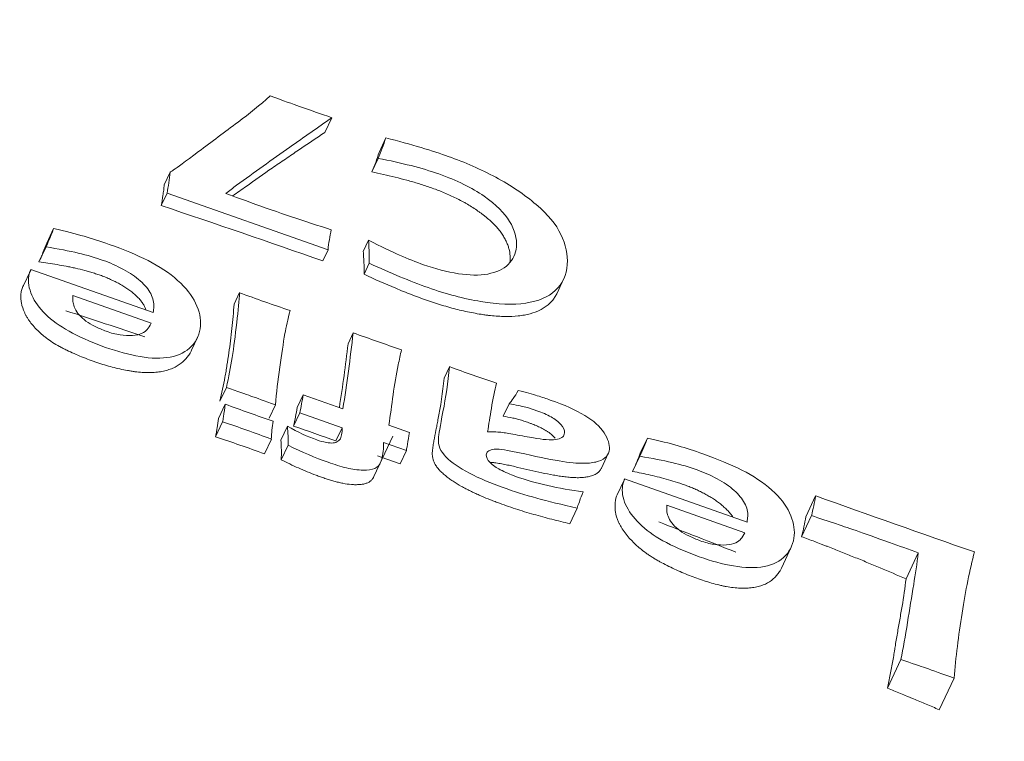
# Model space of a CAD drawing. Header units: millimetres. Extents: x 0 to 594, y 0 to 420.
# Tile 11 of 256: x 127.732 to 128.797, y 293.564 to 294.346. Entities that reach past the tile are written whole.
import ezdxf

# ---------------------------------------------------------------- set-up
doc = ezdxf.new("R2010")
doc.units = ezdxf.units.MM
doc.layers.add('1', color=7, linetype='Continuous', true_color=0xffffff)

msp = doc.modelspace()

# ---------------------------------------------------------------- linework, layer by layer
at = {"layer": '1', "color": 155, "linetype": 'Continuous', "lineweight": 18}
for p, q in [((128.0694, 294.2395), (128.062, 294.2236)), ((128.128, 294.2177), (128.1206, 294.2018)), ((128.1196, 294.1954), (128.1127, 294.1807)), ((127.8946, 294.1803), (127.8881, 294.1666)), ((127.8912, 294.1578), (127.8849, 294.1443)), ((128.0654, 294.0963), (127.8912, 294.1578)), ((127.7683, 294.1193), (127.7609, 294.1035)), ((128.1092, 294.1068), (128.1035, 294.0945)), ((127.7601, 294.0996), (127.7524, 294.0833)), ((128.0654, 294.0963), (128.0598, 294.0844)), ((127.7435, 294.0745), (127.7354, 294.0572)), ((127.7437, 294.075), (127.876, 294.0285)), ((128.11, 294.0819), (128.1044, 294.0699)), ((128.3133, 294.0495), (128.3204, 294.0646)), ((127.8738, 294.0169), (127.7892, 294.0468)), ((127.9696, 294.05), (127.9637, 294.0376)), ((127.9176, 293.9876), (127.9242, 294.0015)), ((128.0927, 294.0065), (128.0871, 293.9946)), ((128.1968, 293.9698), (128.1909, 293.9574)), ((127.9553, 293.9472), (127.9484, 293.9324)), ((128.0383, 293.9393), (128.032, 293.9256)), ((128.0383, 293.9393), (128.0815, 293.924)), ((127.9541, 293.9291), (127.9468, 293.9136)), ((128.0084, 293.9285), (128.0016, 293.914)), ((128.2613, 293.9297), (128.255, 293.9163)), ((128.0348, 293.9198), (128.0281, 293.9055)), ((128.0806, 293.9036), (128.0348, 293.9198)), ((127.9511, 293.91), (127.9435, 293.8937)), ((128.0214, 293.9054), (128.0143, 293.8904)), ((128.0806, 293.9036), (128.0739, 293.8894)), ((128.1312, 293.9065), (128.1537, 293.8986)), ((128.1151, 293.8509), (128.1355, 293.8945)), ((128.411, 293.8925), (128.4033, 293.8762)), ((128.004, 293.8914), (127.9965, 293.8754)), ((128.0221, 293.8849), (128.0147, 293.869)), ((128.1502, 293.879), (128.1255, 293.8877)), ((128.1502, 293.879), (128.1434, 293.8646)), ((128.3613, 293.86), (128.3687, 293.8757)), ((128.4028, 293.8728), (128.3951, 293.8564)), ((128.3862, 293.8478), (128.3784, 293.8312)), ((128.3864, 293.8482), (128.5189, 293.8016)), ((128.5932, 293.8299), (128.5826, 293.8073)), ((128.5166, 293.79), (128.4321, 293.8199)), ((128.335, 293.8167), (128.327, 293.7998)), ((128.5887, 293.8085), (128.578, 293.7857)), ((128.5562, 293.7518), (128.5668, 293.7745)), ((128.7043, 293.7682), (128.6911, 293.7401)), ((128.6855, 293.6527), (128.671, 293.6216)), ((128.743, 293.6325), (128.727, 293.5983))]:
    msp.add_line(p, q, dxfattribs=at)
at = {"layer": '1', "color": 155, "linetype": 'Continuous', "lineweight": 13}
msp.add_ellipse((128.0411, 293.9584), major_axis=(-1.3462, 0.6308), ratio=0.5071, start_param=4.090924, end_param=4.463937, dxfattribs=at)
at = {"layer": '1', "color": 155, "linetype": 'Continuous', "lineweight": 18}
for centre, major_axis, ratio, start_param, end_param in [((127.8666, 293.586), (-1.5907, 0.7454), 0.5071, 0, 3.339665), ((127.4738, 294.4956), (-0.6448, 0.3022), 0.5071, 3.147612, 3.213301), ((124.0395, 285.4533), (-11.0229, 0.7697), 0.845825, 4.398734, 4.415687), ((128.7178, 293.8587), (-0.6359, 0.298), 0.5071, 0.113959, 0.174187), ((128.0394, 294.6487), (-1.0356, 0.4853), 0.5071, 1.738402, 1.789911), ((124.0291, 285.3097), (-11.0185, 0.8106), 0.846168, 4.419517, 4.427748), ((121.6921, 296.3565), (-6.24, 2.924), 0.5071, 3.287616, 3.310636), ((128.1573, 294.5491), (-0.9393, 0.4401), 0.5071, 1.73713, 1.791183), ((128.2593, 294.4904), (-0.9014, 0.4224), 0.5071, 1.736567, 1.791746), ((127.0607, 294.3081), (-0.9543, 0.4472), 0.5071, 3.257229, 3.293416), ((128.0183, 294.4676), (-0.9321, 0.4368), 0.5071, 1.737014, 1.791299), ((127.9512, 293.523), (-0.6433, 0.3014), 0.5071, 4.865748, 4.945751), ((128.6999, 293.6475), (-0.6776, 0.3175), 0.5071, 0.148164, 0.197537), ((127.5945, 294.0306), (-0.4161, 0.195), 0.5071, 3.35562, 3.436583), ((124.0268, 285.2705), (-11.0199, 0.7695), 0.845825, 4.396009, 4.400466), ((127.7266, 294.1925), (-0.6773, 0.3174), 0.5071, 3.135002, 3.191293), ((124.0268, 285.2705), (-11.0199, 0.7695), 0.845825, 4.389237, 4.391637), ((127.6618, 294.1887), (-0.9103, 0.4266), 0.5071, 3.237798, 3.279936), ((129.1073, 299.9301), (-10.4319, 4.8883), 0.5071, 1.756134, 1.772179), ((124.0292, 285.3104), (-11.0185, 0.8106), 0.846168, 4.356933, 4.365168), ((127.8082, 293.4614), (-1.4613, 0.6847), 0.5071, 0.490866, 2.650613), ((127.8043, 293.4531), (1.4573, -0.6829), 0.5071, 3.770689, 5.654172)]:
    msp.add_ellipse(centre, major_axis=major_axis, ratio=ratio, start_param=start_param, end_param=end_param, dxfattribs=at)
for points, knots in [([(112.2999, 299.7931), (112.8231, 299.4833), (113.3473, 299.1751), (114.3975, 298.5619), (114.9235, 298.2569), (115.9773, 297.6497), (116.505, 297.3475), (117.5619, 296.7456), (118.0911, 296.4459), (119.1507, 295.8487), (119.6812, 295.5512), (120.7433, 294.958), (121.2748, 294.6623), (122.3387, 294.0723), (122.8711, 293.778), (123.9364, 293.1903), (124.4693, 292.8969), (125.5355, 292.3106), (126.0688, 292.0177), (127.1352, 291.4318), (127.6684, 291.1388), (128.4678, 290.6988), (128.7343, 290.5521), (129.267, 290.2583), (129.5333, 290.1113), (130.3317, 289.6698), (130.8636, 289.3747), (131.6603, 288.9302), (131.9257, 288.7818), (132.456, 288.4842), (132.721, 288.3351), (133.2503, 288.0359), (133.5147, 287.8859), (134.0429, 287.5848), (134.3066, 287.4338), (134.8334, 287.1305), (135.0964, 286.9782), (135.6214, 286.6722), (135.8835, 286.5184), (136.4066, 286.2093), (136.6677, 286.0538), (137.1885, 285.741), (137.4483, 285.5836), (137.7073, 285.425)], [0, 0, 0, 0, 0.0625, 0.0625, 0.125, 0.125, 0.1875, 0.1875, 0.25, 0.25, 0.3125, 0.3125, 0.375, 0.375, 0.4375, 0.4375, 0.5, 0.5, 0.5625, 0.5625, 0.625, 0.625, 0.65625, 0.65625, 0.6875, 0.6875, 0.75, 0.75, 0.78125, 0.78125, 0.8125, 0.8125, 0.84375, 0.84375, 0.875, 0.875, 0.90625, 0.90625, 0.9375, 0.9375, 0.96875, 0.96875, 1, 1, 1, 1]), ([(112.2999, 299.7931), (112.8231, 299.4833), (113.3473, 299.1751), (114.3975, 298.5619), (114.9235, 298.2569), (115.9773, 297.6497), (116.505, 297.3475), (117.5619, 296.7456), (118.0911, 296.4459), (119.1507, 295.8487), (119.6812, 295.5512), (120.7433, 294.958), (121.2748, 294.6623), (122.3387, 294.0723), (122.8711, 293.778), (123.9364, 293.1903), (124.4693, 292.8969), (125.5355, 292.3106), (126.0688, 292.0177), (127.1352, 291.4318), (127.6684, 291.1388), (128.4678, 290.6988), (128.7343, 290.5521), (129.267, 290.2583), (129.5333, 290.1113), (130.3317, 289.6698), (130.8636, 289.3747), (131.6603, 288.9302), (131.9257, 288.7818), (132.456, 288.4842), (132.721, 288.3351), (133.2503, 288.0359), (133.5147, 287.8859), (134.0429, 287.5848), (134.3066, 287.4338), (134.8334, 287.1305), (135.0964, 286.9782), (135.6214, 286.6722), (135.8835, 286.5184), (136.4066, 286.2093), (136.6677, 286.0538), (137.1885, 285.741), (137.4483, 285.5836), (137.7073, 285.425)], [0, 0, 0, 0, 0.0625, 0.0625, 0.125, 0.125, 0.1875, 0.1875, 0.25, 0.25, 0.3125, 0.3125, 0.375, 0.375, 0.4375, 0.4375, 0.5, 0.5, 0.5625, 0.5625, 0.625, 0.625, 0.65625, 0.65625, 0.6875, 0.6875, 0.75, 0.75, 0.78125, 0.78125, 0.8125, 0.8125, 0.84375, 0.84375, 0.875, 0.875, 0.90625, 0.90625, 0.9375, 0.9375, 0.96875, 0.96875, 1, 1, 1, 1]), ([(117.6608, 299.0491), (121.3277, 297.611), (125.0401, 296.3176), (132.54, 293.9695), (136.4925, 292.8685), (140.4802, 291.8794), (140.6468, 291.8383)], [0, 0, 0, 0, 0.489335, 0.489335, 0.97867, 1, 1, 1, 1]), ([(144.0646, 290.5914), (144.0019, 290.6057), (141.801, 291.1109), (137.5184, 292.2723), (131.2415, 294.1126), (126.2194, 295.7986), (123.2956, 296.8766), (122.409, 297.2118)], [0, 0, 0, 0, 0.008489, 0.298063, 0.586595, 0.874228, 1, 1, 1, 1]), ([(129.1343, 294.1282), (129.0944, 294.1682), (128.9772, 294.277), (128.8261, 294.3907), (128.717, 294.4614), (128.7011, 294.4715)], [0, 0, 0, 0, 0.322875, 0.902307, 1, 1, 1, 1]), ([(127.8946, 294.1803), (127.8946, 294.1804), (127.8951, 294.181), (127.8973, 294.1823), (127.8979, 294.1827), (127.9018, 294.1854), (127.9107, 294.1919), (127.9252, 294.2027), (127.9395, 294.2134), (127.9537, 294.2241), (127.9801, 294.2438), (127.9915, 294.2532), (128.0028, 294.263)], [0, 0, 0, 0, 0.018943, 0.018943, 0.035451, 0.035451, 0.276118, 0.276118, 0.276118, 0.667721, 0.667721, 1, 1, 1, 1]), ([(128.0028, 294.263), (128.0169, 294.258), (128.0275, 294.2542), (128.0344, 294.2517), (128.046, 294.2476), (128.0577, 294.2436), (128.0694, 294.2395)], [0, 0, 0, 0, 0.473546, 0.473546, 0.473546, 1, 1, 1, 1]), ([(128.0694, 294.2395), (128.0543, 294.2289), (128.0392, 294.2183), (128.0046, 294.194), (127.9856, 294.1801), (127.9623, 294.1634), (127.9587, 294.1602), (127.9548, 294.1572)], [0, 0, 0, 0, 0.391073, 0.391073, 0.894572, 0.894572, 1, 1, 1, 1]), ([(127.9622, 294.1547), (127.9623, 294.1548), (127.9671, 294.1582), (127.9719, 294.1616), (127.9861, 294.1717), (127.9955, 294.1784), (128.0074, 294.1866), (128.0097, 294.1882), (128.0145, 294.1915), (128.0169, 294.1931), (128.024, 294.198), (128.0383, 294.2077), (128.0525, 294.2173), (128.062, 294.2236)], [0, 0, 0, 0, 0.001978, 0.144553, 0.144553, 0.429702, 0.429702, 0.500989, 0.500989, 0.572276, 0.572276, 0.714851, 1, 1, 1, 1]), ([(128.128, 294.2177), (128.1418, 294.2141), (128.1546, 294.2106), (128.1661, 294.2071), (128.1775, 294.2037), (128.1874, 294.2004), (128.2137, 294.1911), (128.2308, 294.1835), (128.247, 294.1749), (128.2632, 294.1663), (128.2778, 294.1564), (128.3033, 294.1347), (128.3124, 294.1237), (128.3228, 294.1018), (128.3251, 294.091), (128.3235, 294.069), (128.3193, 294.0597), (128.3038, 294.0452), (128.293, 294.0407), (128.2655, 294.0366), (128.2493, 294.0373), (128.2309, 294.0404), (128.2126, 294.0434), (128.1934, 294.0485), (128.1541, 294.0624), (128.1329, 294.0712), (128.11, 294.0819)], [0, 0, 0, 0, 0.068311, 0.068311, 0.068311, 0.113574, 0.113574, 0.214923, 0.214923, 0.214923, 0.306009, 0.306009, 0.394359, 0.394359, 0.488069, 0.488069, 0.588919, 0.588919, 0.684412, 0.684412, 0.781542, 0.781542, 0.781542, 0.891261, 0.891261, 1, 1, 1, 1]), ([(128.1092, 294.1068), (128.1228, 294.0999), (128.134, 294.0945), (128.1429, 294.0906), (128.1521, 294.0867), (128.1606, 294.0831), (128.1816, 294.0757), (128.1942, 294.0724), (128.2181, 294.0688), (128.2289, 294.0684), (128.2477, 294.072), (128.2552, 294.0753), (128.2657, 294.0859), (128.2688, 294.0922), (128.27, 294.1086), (128.2676, 294.1177), (128.2566, 294.1361), (128.2473, 294.1453), (128.2342, 294.1545), (128.2213, 294.1635), (128.2049, 294.1716), (128.167, 294.185), (128.1452, 294.1905), (128.1196, 294.1954)], [0, 0, 0, 0, 0.083649, 0.083649, 0.083649, 0.142994, 0.142994, 0.237172, 0.237172, 0.325667, 0.325667, 0.416416, 0.416416, 0.506407, 0.506407, 0.61464, 0.61464, 0.7169, 0.7169, 0.7169, 0.863059, 0.863059, 1, 1, 1, 1]), ([(128.1127, 294.1807), (128.1211, 294.179), (128.1295, 294.1771), (128.1423, 294.174), (128.1465, 294.1729), (128.155, 294.1706), (128.1593, 294.1694), (128.1679, 294.1667), (128.1723, 294.1653), (128.1788, 294.163), (128.181, 294.1622), (128.1853, 294.1605), (128.1874, 294.1597), (128.1939, 294.157), (128.1981, 294.1551), (128.2045, 294.1521), (128.2066, 294.151), (128.2097, 294.1494), (128.2107, 294.1489), (128.2128, 294.1477), (128.2138, 294.1472), (128.2188, 294.1443), (128.2227, 294.1419), (128.2272, 294.1387), (128.2281, 294.1381), (128.2299, 294.1368), (128.2317, 294.1355), (128.2335, 294.1342), (128.2352, 294.1328), (128.236, 294.1321), (128.2402, 294.1287), (128.2432, 294.1259), (128.2473, 294.1216), (128.2486, 294.1202), (128.2504, 294.118), (128.251, 294.1173), (128.2521, 294.1159), (128.2532, 294.1144), (128.2541, 294.113), (128.255, 294.1115), (128.2554, 294.1108), (128.2567, 294.1087), (128.2578, 294.1066), (128.2587, 294.1045), (128.2593, 294.1031), (128.2596, 294.1024), (128.2603, 294.1003), (128.2608, 294.099), (128.2619, 294.095), (128.2623, 294.0924), (128.2626, 294.0886), (128.2626, 294.0874), (128.2625, 294.085), (128.2624, 294.0838), (128.2623, 294.0825), (128.2622, 294.0824), (128.2622, 294.0824)], [0, 0, 0, 0, 0.124739, 0.124739, 0.187108, 0.187108, 0.249478, 0.249478, 0.311847, 0.311847, 0.343032, 0.343032, 0.374216, 0.374216, 0.436586, 0.436586, 0.467771, 0.467771, 0.483363, 0.483363, 0.498955, 0.498955, 0.561325, 0.561325, 0.576917, 0.576917, 0.592509, 0.608102, 0.608102, 0.623694, 0.623694, 0.686064, 0.686064, 0.717248, 0.717248, 0.732841, 0.732841, 0.748433, 0.764025, 0.764025, 0.779618, 0.779618, 0.810802, 0.826395, 0.826395, 0.841987, 0.841987, 0.873172, 0.873172, 0.935541, 0.935541, 0.966726, 0.966726, 0.997911, 0.997911, 1, 1, 1, 1]), ([(127.8881, 294.1666), (127.8879, 294.1647), (127.8877, 294.1628), (127.8872, 294.159), (127.8869, 294.1571), (127.8861, 294.1516), (127.8855, 294.148), (127.8849, 294.1443)], [0, 0, 0, 0, 0.25418, 0.25418, 0.508357, 0.508357, 1, 1, 1, 1]), ([(127.9548, 294.1572), (127.9656, 294.1534), (127.9746, 294.1502), (127.9814, 294.1477), (128.0117, 294.1366), (128.0408, 294.1272), (128.0689, 294.1181)], [0, 0, 0, 0, 0.233294, 0.233294, 0.233294, 1, 1, 1, 1]), ([(127.7683, 294.1193), (127.7813, 294.1164), (127.7924, 294.1136), (127.8013, 294.111), (127.8103, 294.1084), (127.8193, 294.1055), (127.8441, 294.0967), (127.8582, 294.0909), (127.8706, 294.0847), (127.8828, 294.0786), (127.8934, 294.0714), (127.9118, 294.0552), (127.9181, 294.0469), (127.9262, 294.0298), (127.9279, 294.0217), (127.9267, 294.0056), (127.9235, 293.9983), (127.9119, 293.9861), (127.9043, 293.982), (127.885, 293.9785), (127.8742, 293.9786), (127.85, 293.9828), (127.8373, 293.9862), (127.8121, 293.9951), (127.8004, 294.0002), (127.7786, 294.0114), (127.7695, 294.0176), (127.7549, 294.031), (127.7494, 294.0378), (127.7424, 294.0519), (127.7406, 294.0588), (127.7413, 294.069), (127.7423, 294.072), (127.7437, 294.075)], [0, 0, 0, 0, 0.063143, 0.063143, 0.063143, 0.111075, 0.111075, 0.195659, 0.195659, 0.195659, 0.266619, 0.266619, 0.33794, 0.33794, 0.413897, 0.413897, 0.495773, 0.495773, 0.56998, 0.56998, 0.644186, 0.644186, 0.715425, 0.715425, 0.783737, 0.783737, 0.84335, 0.84335, 0.902964, 0.902964, 0.969256, 0.969256, 1, 1, 1, 1]), ([(128.11, 294.0819), (128.1101, 294.0882), (128.1101, 294.0926), (128.1096, 294.0991), (128.1094, 294.1029), (128.1092, 294.1068)], [0, 0, 0, 0, 0.541635, 0.541635, 1, 1, 1, 1]), ([(127.7609, 294.1035), (127.7595, 294.1001), (127.7582, 294.0967), (127.7561, 294.0916), (127.7554, 294.0899), (127.7544, 294.0874), (127.754, 294.0866), (127.7535, 294.0856), (127.7534, 294.0854), (127.7534, 294.0853)], [0, 0, 0, 0, 0.554977, 0.554977, 0.832466, 0.832466, 0.971211, 0.971211, 1, 1, 1, 1]), ([(127.876, 294.0285), (127.8764, 294.0309), (127.8767, 294.033), (127.8771, 294.039), (127.876, 294.0438), (127.8713, 294.0534), (127.8672, 294.0581), (127.8571, 294.0673), (127.8509, 294.0714), (127.8364, 294.0792), (127.8291, 294.0824), (127.8137, 294.0878), (127.8047, 294.0905), (127.795, 294.0928), (127.7852, 294.0951), (127.7734, 294.0975), (127.7601, 294.0996)], [0, 0, 0, 0, 0.048346, 0.048346, 0.207197, 0.207197, 0.340473, 0.340473, 0.473748, 0.473748, 0.613753, 0.613753, 0.77826, 0.77826, 0.77826, 1, 1, 1, 1]), ([(128.1035, 294.0945), (128.1036, 294.0924), (128.1038, 294.0894), (128.104, 294.0857), (128.1041, 294.0842), (128.1042, 294.0832), (128.1042, 294.0826), (128.1043, 294.0811), (128.1044, 294.0801), (128.1044, 294.078), (128.1044, 294.077), (128.1044, 294.074), (128.1044, 294.072), (128.1044, 294.0699)], [0, 0, 0, 0, 0.25, 0.375, 0.4375, 0.4375, 0.5, 0.5, 0.625, 0.625, 0.75, 0.75, 1, 1, 1, 1]), ([(127.7524, 294.0833), (127.7589, 294.0825), (127.7655, 294.0815), (127.7754, 294.0798), (127.7787, 294.0792), (127.7837, 294.0782), (127.7854, 294.0779), (127.7887, 294.0772), (127.7904, 294.0768), (127.7954, 294.0757), (127.7988, 294.0749), (127.8039, 294.0735), (127.8056, 294.073), (127.809, 294.072), (127.8107, 294.0715), (127.8141, 294.0704), (127.8158, 294.0699), (127.8192, 294.0687), (127.8209, 294.0681), (127.8234, 294.0671), (127.8242, 294.0668), (127.8259, 294.0661), (127.8267, 294.0657), (127.8292, 294.0646), (127.8309, 294.0639), (127.8341, 294.0623), (127.8358, 294.0615), (127.8389, 294.0599), (127.842, 294.0582), (127.8451, 294.0563), (127.8473, 294.0549), (127.848, 294.0544), (127.8494, 294.0534), (127.8515, 294.0519), (127.8535, 294.0503), (127.8554, 294.0487), (127.856, 294.0482), (127.8571, 294.0471), (127.8583, 294.046), (127.8594, 294.0449), (127.8605, 294.0438), (127.861, 294.0432), (127.8625, 294.0415), (127.8643, 294.0393), (127.8657, 294.037), (127.8666, 294.0354), (127.8669, 294.0348), (127.8674, 294.0337), (127.8677, 294.0331), (127.8681, 294.0321), (127.8683, 294.0317), (127.8684, 294.0312)], [0, 0, 0, 0, 0.151518, 0.151518, 0.227277, 0.227277, 0.265157, 0.265157, 0.303036, 0.303036, 0.378795, 0.378795, 0.416675, 0.416675, 0.454554, 0.454554, 0.492434, 0.492434, 0.530313, 0.530313, 0.549253, 0.549253, 0.568193, 0.568193, 0.606072, 0.606072, 0.643952, 0.643952, 0.681831, 0.719711, 0.719711, 0.73865, 0.73865, 0.75759, 0.79547, 0.79547, 0.814409, 0.814409, 0.833349, 0.852289, 0.852289, 0.871229, 0.871229, 0.909108, 0.946988, 0.946988, 0.965927, 0.965927, 0.984867, 0.984867, 1, 1, 1, 1]), ([(128.1044, 294.0699), (128.1158, 294.0646), (128.1272, 294.0596), (128.1443, 294.0524), (128.1501, 294.0501), (128.1587, 294.0467), (128.1616, 294.0457), (128.1673, 294.0435), (128.1702, 294.0425), (128.176, 294.0405), (128.1803, 294.039), (128.1847, 294.0376), (128.1876, 294.0367), (128.1891, 294.0363), (128.1964, 294.0341), (128.2079, 294.031), (128.2192, 294.0286), (128.2276, 294.0271), (128.2303, 294.0266), (128.2345, 294.026), (128.2358, 294.0258), (128.2386, 294.0255), (128.2399, 294.0253), (128.2467, 294.0246), (128.2519, 294.0243), (128.2619, 294.0241), (128.2667, 294.0243), (128.2724, 294.0249), (128.2735, 294.0251), (128.2757, 294.0254), (128.279, 294.0259), (128.2821, 294.0266), (128.288, 294.0282), (128.2916, 294.0296), (128.2964, 294.032), (128.298, 294.0329), (128.3001, 294.0343), (128.3008, 294.0348), (128.3022, 294.0358), (128.3029, 294.0363), (128.306, 294.039), (128.3093, 294.0425), (128.3121, 294.047), (128.3131, 294.0489), (128.3133, 294.0495)], [0, 0, 0, 0, 0.135934, 0.135934, 0.203901, 0.203901, 0.237885, 0.237885, 0.271868, 0.271868, 0.305852, 0.322844, 0.322844, 0.339836, 0.339836, 0.407803, 0.47577, 0.47577, 0.509753, 0.509753, 0.526745, 0.526745, 0.543737, 0.543737, 0.611704, 0.611704, 0.679671, 0.679671, 0.696663, 0.696663, 0.713655, 0.747638, 0.747638, 0.815605, 0.815605, 0.849589, 0.849589, 0.866581, 0.866581, 0.883572, 0.883572, 0.951539, 0.985523, 1, 1, 1, 1]), ([(127.7356, 294.0578), (127.7349, 294.0564), (127.7344, 294.0549), (127.7334, 294.052), (127.7331, 294.0504), (127.7328, 294.0481), (127.7328, 294.0473), (127.7327, 294.0456), (127.7328, 294.0432), (127.7331, 294.0406), (127.7341, 294.0353), (127.7353, 294.0318), (127.7374, 294.0272), (127.7378, 294.0263), (127.7388, 294.0245), (127.7398, 294.0227), (127.7411, 294.0208), (127.742, 294.0194), (127.7424, 294.0189), (127.7431, 294.018), (127.7448, 294.0157), (127.7468, 294.0134), (127.7502, 294.0097), (127.7521, 294.008), (127.7545, 294.0057), (127.755, 294.0053), (127.756, 294.0044), (127.7566, 294.004), (127.7581, 294.0027), (127.7614, 294.0001), (127.7671, 293.9961), (127.7721, 293.9931), (127.7753, 293.9913), (127.7759, 293.991), (127.7772, 293.9903), (127.7786, 293.9896), (127.7805, 293.9886), (127.7819, 293.988), (127.7878, 293.9851), (127.7932, 293.9827), (127.8014, 293.9794), (127.8055, 293.9778), (127.8097, 293.9763), (127.8124, 293.9753), (127.8138, 293.9748), (127.8208, 293.9725), (127.8263, 293.9708), (127.8373, 293.9679), (127.8428, 293.9667), (127.8496, 293.9655), (127.851, 293.9652), (127.8537, 293.9648), (127.855, 293.9646), (127.8591, 293.964), (127.8643, 293.9635), (127.8705, 293.9634), (127.8742, 293.9635), (127.8766, 293.9636), (127.8777, 293.9637), (127.8812, 293.964), (127.8834, 293.9643), (127.8867, 293.9649), (127.8877, 293.9651), (127.8898, 293.9656), (127.8928, 293.9664), (127.8955, 293.9674), (127.8981, 293.9685), (127.899, 293.9689), (127.9006, 293.9698), (127.9014, 293.9702), (127.9052, 293.9725), (127.9078, 293.9746), (127.9112, 293.9781), (127.9123, 293.9793), (127.9138, 293.9812), (127.9142, 293.9818), (127.9151, 293.9831), (127.9156, 293.9838), (127.9166, 293.9855), (127.9171, 293.9865), (127.9176, 293.9876)], [0, 0, 0, 0, 0.02876, 0.02876, 0.057519, 0.057519, 0.071899, 0.071899, 0.086279, 0.115038, 0.115038, 0.172558, 0.172558, 0.186937, 0.186937, 0.201317, 0.215697, 0.215697, 0.222887, 0.222887, 0.230077, 0.258836, 0.258836, 0.287596, 0.287596, 0.294786, 0.294786, 0.301976, 0.301976, 0.316356, 0.345115, 0.373875, 0.373875, 0.381065, 0.381065, 0.388255, 0.395444, 0.402634, 0.402634, 0.460154, 0.460154, 0.488913, 0.503293, 0.503293, 0.517673, 0.517673, 0.575192, 0.575192, 0.632711, 0.632711, 0.647091, 0.647091, 0.661471, 0.661471, 0.69023, 0.71899, 0.73337, 0.73337, 0.74775, 0.74775, 0.776509, 0.776509, 0.790889, 0.790889, 0.805269, 0.834028, 0.834028, 0.848408, 0.848408, 0.862788, 0.862788, 0.920307, 0.920307, 0.949067, 0.949067, 0.963447, 0.963447, 0.977826, 0.977826, 1, 1, 1, 1]), ([(127.7892, 294.0468), (127.789, 294.0435), (127.789, 294.041), (127.7898, 294.0374), (127.7902, 294.0355), (127.7924, 294.0305), (127.794, 294.0281), (127.7983, 294.0235), (127.8006, 294.0213), (127.8062, 294.0171), (127.8096, 294.0151), (127.8171, 294.0115), (127.8211, 294.0097), (127.8304, 294.0062), (127.8354, 294.0051), (127.845, 294.0036), (127.8495, 294.0033), (127.8578, 294.0039), (127.8612, 294.0047), (127.8665, 294.0072), (127.8683, 294.0087), (127.871, 294.0118), (127.8725, 294.0139), (127.8738, 294.0169)], [0, 0, 0, 0, 0.093958, 0.093958, 0.165321, 0.165321, 0.244, 0.244, 0.318777, 0.318777, 0.39808, 0.39808, 0.487528, 0.487528, 0.59633, 0.59633, 0.705132, 0.705132, 0.807313, 0.807313, 0.896534, 0.896534, 1, 1, 1, 1]), ([(127.9553, 293.9472), (127.9578, 293.9586), (127.96, 293.9696), (127.9633, 293.9908), (127.965, 294.0029), (127.968, 294.0307), (127.969, 294.0417), (127.9696, 294.05)], [0, 0, 0, 0, 0.327009, 0.327009, 0.682264, 0.682264, 1, 1, 1, 1]), ([(127.9637, 294.0376), (127.9634, 294.0332), (127.963, 294.0287), (127.9622, 294.0199), (127.9618, 294.0155), (127.9608, 294.0067), (127.9603, 294.0023), (127.9592, 293.9935), (127.9586, 293.9891), (127.9574, 293.9803), (127.9567, 293.9759), (127.9558, 293.9704), (127.9556, 293.9693), (127.9553, 293.9671), (127.9551, 293.966), (127.9546, 293.9628), (127.9542, 293.9606), (127.953, 293.954), (127.9521, 293.9497), (127.9503, 293.941), (127.9493, 293.9367), (127.9484, 293.9324)], [0, 0, 0, 0, 0.125, 0.125, 0.25, 0.25, 0.375, 0.375, 0.5, 0.5, 0.625, 0.625, 0.65625, 0.65625, 0.6875, 0.6875, 0.75, 0.75, 0.875, 0.875, 1, 1, 1, 1]), ([(128.0243, 294.0307), (128.0218, 294.0209), (128.02, 294.0127), (128.0169, 293.9954), (128.0149, 293.9831), (128.0111, 293.9548), (128.0096, 293.9413), (128.0084, 293.9285)], [0, 0, 0, 0, 0.247618, 0.247618, 0.610564, 0.610564, 1, 1, 1, 1]), ([(128.1448, 293.9881), (128.1436, 293.9827), (128.1425, 293.9773), (128.1368, 293.9505), (128.1345, 293.9283), (128.1312, 293.9065)], [0, 0, 0, 0, 0.203394, 0.203394, 1, 1, 1, 1]), ([(128.335, 293.8167), (128.3184, 293.8204), (128.3039, 293.8239), (128.2913, 293.8274), (128.2786, 293.8309), (128.2666, 293.8348), (128.2416, 293.8436), (128.2295, 293.8488), (128.2185, 293.8544), (128.2075, 293.8601), (128.1991, 293.866), (128.193, 293.8721), (128.187, 293.8781), (128.1843, 293.8848), (128.1851, 293.8959), (128.1867, 293.9057), (128.1898, 293.9211), (128.1928, 293.9365), (128.1952, 293.9527), (128.1968, 293.9698)], [0, 0, 0, 0, 0.138165, 0.138165, 0.138165, 0.246691, 0.246691, 0.368175, 0.368175, 0.368175, 0.463302, 0.463302, 0.463302, 0.633707, 0.633707, 0.72601, 0.72601, 0.72601, 1, 1, 1, 1]), ([(128.1909, 293.9574), (128.1895, 293.9421), (128.1873, 293.927), (128.1842, 293.9112), (128.1841, 293.9102), (128.1837, 293.9084), (128.1835, 293.9074), (128.1829, 293.9047), (128.1825, 293.9028), (128.1814, 293.8972), (128.1807, 293.8934), (128.1797, 293.8878), (128.1794, 293.8859), (128.1789, 293.883), (128.1788, 293.8821), (128.1785, 293.8802), (128.1784, 293.8792), (128.1782, 293.8772), (128.1782, 293.8762), (128.1782, 293.8747), (128.1783, 293.8742), (128.1784, 293.8731), (128.1784, 293.8726), (128.1787, 293.871), (128.179, 293.8699), (128.1796, 293.8677), (128.1801, 293.8666), (128.1809, 293.8649), (128.1812, 293.8643), (128.1818, 293.8632), (128.1822, 293.8626), (128.1834, 293.8609), (128.1843, 293.8597), (128.1855, 293.8583), (128.1858, 293.858), (128.1863, 293.8574), (128.1866, 293.8571), (128.1874, 293.8563), (128.1892, 293.8546), (128.1923, 293.8519), (128.1956, 293.8492), (128.1977, 293.8477), (128.1992, 293.8467), (128.1999, 293.8462), (128.2036, 293.8437), (128.2066, 293.8419), (128.2105, 293.8398), (128.2113, 293.8393), (128.2129, 293.8385), (128.2153, 293.8373), (128.2177, 293.8361), (128.2209, 293.8345), (128.2225, 293.8337), (128.2258, 293.8322), (128.2307, 293.8299), (128.2355, 293.8279), (128.2404, 293.8259), (128.2421, 293.8253), (128.2453, 293.824), (128.247, 293.8234), (128.2552, 293.8204), (128.2617, 293.8181), (128.2715, 293.8149), (128.2748, 293.8138), (128.2814, 293.8118), (128.2847, 293.8108), (128.2913, 293.809), (128.2945, 293.8081), (128.3011, 293.8063), (128.3043, 293.8054), (128.3141, 293.803), (128.3206, 293.8014), (128.327, 293.7998)], [0, 0, 0, 0, 0.25, 0.25, 0.265625, 0.265625, 0.28125, 0.28125, 0.3125, 0.3125, 0.375, 0.375, 0.40625, 0.40625, 0.421875, 0.421875, 0.4375, 0.4375, 0.453125, 0.453125, 0.460937, 0.460937, 0.46875, 0.46875, 0.484375, 0.484375, 0.5, 0.5, 0.507812, 0.507812, 0.515625, 0.515625, 0.53125, 0.53125, 0.535156, 0.535156, 0.539062, 0.539062, 0.546875, 0.5625, 0.578125, 0.585937, 0.585937, 0.59375, 0.59375, 0.625, 0.625, 0.632812, 0.632812, 0.640625, 0.65625, 0.65625, 0.671875, 0.671875, 0.6875, 0.71875, 0.71875, 0.734375, 0.734375, 0.75, 0.75, 0.8125, 0.8125, 0.84375, 0.84375, 0.875, 0.875, 0.90625, 0.90625, 0.9375, 0.9375, 1, 1, 1, 1]), ([(128.0084, 293.9285), (127.9966, 293.9327), (127.9876, 293.936), (127.9763, 293.94), (127.9675, 293.943), (127.9553, 293.9472)], [0, 0, 0, 0, 0.515625, 0.515625, 1, 1, 1, 1]), ([(128.2478, 293.9518), (128.2457, 293.944), (128.2438, 293.9347), (128.2408, 293.9157), (128.2394, 293.9075), (128.238, 293.8992)], [0, 0, 0, 0, 0.530763, 0.530763, 1, 1, 1, 1]), ([(128.2713, 293.944), (128.2798, 293.9419), (128.2867, 293.94), (128.297, 293.9368), (128.3017, 293.9352), (128.3213, 293.9283), (128.3335, 293.9229), (128.3432, 293.9171), (128.3529, 293.9113), (128.3597, 293.905), (128.3686, 293.8915), (128.3703, 293.8855), (128.3697, 293.8775), (128.3686, 293.8749), (128.3647, 293.8703), (128.3619, 293.8686), (128.3545, 293.8662), (128.3499, 293.8655), (128.3441, 293.8652), (128.3384, 293.865), (128.3303, 293.8656), (128.3197, 293.8671), (128.309, 293.8687), (128.2951, 293.8715), (128.2731, 293.8765), (128.2683, 293.8775), (128.2583, 293.8794), (128.2544, 293.88), (128.2482, 293.8807), (128.2458, 293.8805), (128.2413, 293.8796), (128.2395, 293.8789), (128.2372, 293.8771), (128.2368, 293.8759), (128.2365, 293.8717), (128.2377, 293.8689), (128.2438, 293.863), (128.2476, 293.8603), (128.2572, 293.8555), (128.2626, 293.8531), (128.2904, 293.8433), (128.3148, 293.8378), (128.3416, 293.8344)], [0, 0, 0, 0, 0.030847, 0.030847, 0.061694, 0.061694, 0.173516, 0.173516, 0.173516, 0.24435, 0.24435, 0.312983, 0.312983, 0.35201, 0.35201, 0.391036, 0.391036, 0.430063, 0.430063, 0.430063, 0.493365, 0.493365, 0.493365, 0.595743, 0.595743, 0.628062, 0.628062, 0.660381, 0.660381, 0.682252, 0.682252, 0.702125, 0.702125, 0.718707, 0.718707, 0.750687, 0.750687, 0.783939, 0.783939, 0.829066, 0.829066, 1, 1, 1, 1]), ([(127.9511, 293.91), (127.9516, 293.9117), (127.9519, 293.9136), (127.9529, 293.9202), (127.9535, 293.9247), (127.9541, 293.9291)], [0, 0, 0, 0, 0.302943, 0.302943, 1, 1, 1, 1]), ([(128.238, 293.8992), (128.2427, 293.8993), (128.2463, 293.8992), (128.2512, 293.8989), (128.2539, 293.8986), (128.2601, 293.8977), (128.2655, 293.8967), (128.2806, 293.8939), (128.2868, 293.8927), (128.2961, 293.8913), (128.3003, 293.8908), (128.3077, 293.8904), (128.3109, 293.8907), (128.3161, 293.8918), (128.3181, 293.8926), (128.3205, 293.895), (128.3212, 293.8963), (128.3215, 293.9011), (128.3203, 293.9041), (128.3146, 293.9104), (128.311, 293.9132), (128.3023, 293.9179), (128.2971, 293.9203), (128.2872, 293.9236), (128.2831, 293.925), (128.2745, 293.9272), (128.2686, 293.9285), (128.2613, 293.9297)], [0, 0, 0, 0, 0.070884, 0.070884, 0.120376, 0.120376, 0.215531, 0.215531, 0.309073, 0.309073, 0.402615, 0.402615, 0.468078, 0.468078, 0.52295, 0.52295, 0.573167, 0.573167, 0.654073, 0.654073, 0.734979, 0.734979, 0.826351, 0.826351, 0.897469, 0.897469, 1, 1, 1, 1]), ([(127.9468, 293.9136), (127.9463, 293.9103), (127.9458, 293.9069), (127.9451, 293.9019), (127.9448, 293.9003), (127.9442, 293.8969), (127.9439, 293.8953), (127.9435, 293.8937)], [0, 0, 0, 0, 0.5, 0.5, 0.75, 0.75, 1, 1, 1, 1]), ([(128.255, 293.9163), (128.2584, 293.9157), (128.2619, 293.915), (128.2671, 293.9138), (128.2689, 293.9134), (128.2715, 293.9127), (128.2724, 293.9124), (128.2742, 293.9119), (128.2751, 293.9117), (128.2777, 293.9108), (128.2795, 293.9102), (128.2822, 293.9093), (128.2831, 293.9089), (128.2844, 293.9085), (128.2849, 293.9083), (128.2858, 293.908), (128.2862, 293.9078), (128.2876, 293.9073), (128.2885, 293.9069), (128.2902, 293.9062), (128.2911, 293.9058), (128.2938, 293.9046), (128.2955, 293.9038), (128.2981, 293.9025), (128.2989, 293.902), (128.3002, 293.9013), (128.3006, 293.901), (128.3014, 293.9006), (128.3018, 293.9003), (128.3026, 293.8998), (128.3031, 293.8995), (128.3038, 293.899), (128.305, 293.8981), (128.3061, 293.8973), (128.3075, 293.8961), (128.3082, 293.8955), (128.3094, 293.8943), (128.31, 293.8937), (128.3107, 293.8928), (128.3109, 293.8926), (128.3111, 293.8923)], [0, 0, 0, 0, 0.178683, 0.178683, 0.268025, 0.268025, 0.312695, 0.312695, 0.357366, 0.357366, 0.446708, 0.446708, 0.491379, 0.491379, 0.513714, 0.513714, 0.536049, 0.536049, 0.58072, 0.58072, 0.625391, 0.625391, 0.714732, 0.714732, 0.759403, 0.759403, 0.781739, 0.781739, 0.804074, 0.804074, 0.826409, 0.826409, 0.848745, 0.893416, 0.893416, 0.938086, 0.938086, 0.982757, 0.982757, 1, 1, 1, 1]), ([(128.0214, 293.9054), (128.0328, 293.899), (128.0433, 293.8941), (128.0565, 293.8893), (128.0601, 293.8884), (128.0663, 293.8872), (128.069, 293.887), (128.073, 293.8875), (128.0748, 293.8881), (128.0775, 293.8901), (128.0787, 293.8914), (128.08, 293.8949), (128.0803, 293.8972), (128.0806, 293.901), (128.0806, 293.9023), (128.0806, 293.9036)], [0, 0, 0, 0, 0.371173, 0.371173, 0.491612, 0.491612, 0.585684, 0.585684, 0.679757, 0.679757, 0.787957, 0.787957, 0.923371, 0.923371, 1, 1, 1, 1]), ([(128.1537, 293.8986), (128.153, 293.8967), (128.1525, 293.8935), (128.1511, 293.8844), (128.1505, 293.8811), (128.1502, 293.879)], [0, 0, 0, 0, 0.497906, 0.497906, 1, 1, 1, 1]), ([(128.411, 293.8925), (128.4242, 293.8896), (128.4352, 293.8868), (128.4442, 293.8842), (128.453, 293.8815), (128.462, 293.8787), (128.4868, 293.8699), (128.5009, 293.8641), (128.5256, 293.8517), (128.5363, 293.8445), (128.5545, 293.8283), (128.561, 293.82), (128.5688, 293.803), (128.5706, 293.7949), (128.5695, 293.7788), (128.5662, 293.7715), (128.5549, 293.7591), (128.5471, 293.7552), (128.5277, 293.7517), (128.5169, 293.7518), (128.4928, 293.756), (128.4802, 293.7594), (128.4549, 293.7683), (128.4433, 293.7733), (128.4213, 293.7846), (128.4122, 293.7908), (128.3979, 293.8042), (128.3923, 293.8109), (128.385, 293.8251), (128.3835, 293.8319), (128.3842, 293.8421), (128.385, 293.8452), (128.3864, 293.8482)], [0, 0, 0, 0, 0.06348, 0.06348, 0.06348, 0.109418, 0.109418, 0.188044, 0.188044, 0.266669, 0.266669, 0.338838, 0.338838, 0.411007, 0.411007, 0.4888, 0.4888, 0.566592, 0.566592, 0.644385, 0.644385, 0.715936, 0.715936, 0.783619, 0.783619, 0.844414, 0.844414, 0.907564, 0.907564, 0.970713, 0.970713, 1, 1, 1, 1]), ([(128.1255, 293.8877), (128.1255, 293.8863), (128.1254, 293.8849), (128.1252, 293.8761), (128.124, 293.8707), (128.1213, 293.8637), (128.119, 293.8612), (128.1129, 293.8583), (128.1084, 293.8577), (128.0975, 293.8578), (128.0916, 293.8587), (128.0788, 293.8618), (128.0721, 293.8639), (128.0516, 293.8711), (128.0373, 293.8773), (128.0221, 293.8849)], [0, 0, 0, 0, 0.046807, 0.046807, 0.239059, 0.239059, 0.354026, 0.354026, 0.464019, 0.464019, 0.58634, 0.58634, 0.721849, 0.721849, 1, 1, 1, 1]), ([(128.5189, 293.8016), (128.5192, 293.8041), (128.5196, 293.8061), (128.52, 293.8122), (128.5189, 293.8169), (128.5138, 293.8266), (128.51, 293.8313), (128.4998, 293.8405), (128.4936, 293.8446), (128.4791, 293.8524), (128.4719, 293.8556), (128.4566, 293.861), (128.4474, 293.8637), (128.4377, 293.866), (128.4279, 293.8683), (128.4163, 293.8706), (128.4028, 293.8728)], [0, 0, 0, 0, 0.048402, 0.048402, 0.207439, 0.207439, 0.340116, 0.340116, 0.472792, 0.472792, 0.613271, 0.613271, 0.778334, 0.778334, 0.778334, 1, 1, 1, 1]), ([(128.0147, 293.869), (128.0208, 293.8659), (128.0271, 293.8629), (128.0396, 293.8573), (128.046, 293.8547), (128.054, 293.8517), (128.0556, 293.8511), (128.0588, 293.85), (128.0604, 293.8494), (128.0637, 293.8483), (128.0653, 293.8478), (128.0685, 293.8468), (128.0718, 293.8459), (128.075, 293.845), (128.0774, 293.8444), (128.0782, 293.8443), (128.0798, 293.8439), (128.0806, 293.8437), (128.0846, 293.8429), (128.0876, 293.8425), (128.0921, 293.8421), (128.0936, 293.842), (128.0957, 293.842), (128.0964, 293.842), (128.0979, 293.8421), (128.0986, 293.8421), (128.1006, 293.8422), (128.1019, 293.8424), (128.1044, 293.8428), (128.1056, 293.8431), (128.1073, 293.8437), (128.1078, 293.8439), (128.1088, 293.8443), (128.1093, 293.8446), (128.1106, 293.8454), (128.1114, 293.846), (128.1124, 293.847), (128.1127, 293.8473), (128.1133, 293.8481), (128.1136, 293.8484), (128.1143, 293.8495), (128.1147, 293.8502), (128.1151, 293.8509)], [0, 0, 0, 0, 0.167645, 0.167645, 0.335289, 0.335289, 0.3772, 0.3772, 0.419111, 0.419111, 0.461023, 0.461023, 0.502934, 0.544845, 0.544845, 0.565801, 0.565801, 0.586756, 0.586756, 0.670578, 0.670578, 0.71249, 0.71249, 0.733445, 0.733445, 0.754401, 0.754401, 0.796312, 0.796312, 0.838223, 0.838223, 0.859179, 0.859179, 0.880134, 0.880134, 0.922045, 0.922045, 0.943001, 0.943001, 0.963956, 0.963956, 1, 1, 1, 1]), ([(128.2407, 293.8662), (128.2408, 293.8662), (128.2409, 293.8662), (128.2415, 293.8662), (128.242, 293.8662), (128.243, 293.8661), (128.2435, 293.8661), (128.2445, 293.866), (128.245, 293.8659), (128.2476, 293.8656), (128.2497, 293.8652), (128.2539, 293.8645), (128.256, 293.8641), (128.2602, 293.8632), (128.2624, 293.8628), (128.2666, 293.8618), (128.2688, 293.8613), (128.2752, 293.8597), (128.2795, 293.8587), (128.2881, 293.8567), (128.2924, 293.8558), (128.3009, 293.854), (128.3051, 293.8532), (128.3114, 293.8521), (128.3135, 293.8517), (128.3176, 293.8511), (128.3197, 293.8508), (128.3238, 293.8503), (128.3258, 293.8501), (128.3298, 293.8498), (128.3317, 293.8497), (128.3346, 293.8496), (128.3355, 293.8496), (128.3374, 293.8496), (128.3383, 293.8497), (128.341, 293.8498), (128.3428, 293.85), (128.3461, 293.8505), (128.3477, 293.8508), (128.35, 293.8514), (128.3508, 293.8516), (128.3522, 293.8521), (128.3529, 293.8524), (128.3549, 293.8533), (128.3561, 293.854), (128.3576, 293.8551), (128.3581, 293.8556), (128.359, 293.8564), (128.3594, 293.8569), (128.3601, 293.8579), (128.3605, 293.8584), (128.361, 293.8593), (128.3612, 293.8596), (128.3613, 293.8599)], [0, 0, 0, 0, 0.002636, 0.002636, 0.0142, 0.0142, 0.025763, 0.025763, 0.037327, 0.037327, 0.08358, 0.08358, 0.129833, 0.129833, 0.176087, 0.176087, 0.22234, 0.22234, 0.314847, 0.314847, 0.407354, 0.407354, 0.499861, 0.499861, 0.546115, 0.546115, 0.592368, 0.592368, 0.638622, 0.638622, 0.684875, 0.684875, 0.708002, 0.708002, 0.731129, 0.731129, 0.777382, 0.777382, 0.823636, 0.823636, 0.846762, 0.846762, 0.869889, 0.869889, 0.916142, 0.916142, 0.939269, 0.939269, 0.962396, 0.962396, 0.985523, 0.985523, 1, 1, 1, 1]), ([(128.3951, 293.8564), (128.4014, 293.8552), (128.4079, 293.8539), (128.4175, 293.8517), (128.4208, 293.8509), (128.4273, 293.8493), (128.4305, 293.8484), (128.4371, 293.8465), (128.4404, 293.8455), (128.4453, 293.8439), (128.447, 293.8433), (128.4503, 293.8422), (128.452, 293.8416), (128.4553, 293.8403), (128.457, 293.8397), (128.4603, 293.8383), (128.4636, 293.8369), (128.4668, 293.8354), (128.4701, 293.8337), (128.4717, 293.8329), (128.4749, 293.8312), (128.4764, 293.8303), (128.4795, 293.8285), (128.4826, 293.8266), (128.4855, 293.8246), (128.4877, 293.823), (128.4884, 293.8225), (128.4898, 293.8214), (128.4918, 293.8198), (128.4937, 293.8181), (128.4955, 293.8164), (128.4961, 293.8159), (128.4973, 293.8147), (128.4984, 293.8136), (128.4994, 293.8124), (128.5005, 293.8112), (128.501, 293.8106), (128.5022, 293.8091), (128.5029, 293.8081), (128.5036, 293.8072)], [0, 0, 0, 0, 0.168014, 0.168014, 0.252021, 0.252021, 0.336029, 0.336029, 0.420036, 0.420036, 0.462039, 0.462039, 0.504043, 0.504043, 0.546046, 0.546046, 0.58805, 0.630054, 0.630054, 0.672057, 0.672057, 0.714061, 0.714061, 0.756064, 0.798068, 0.798068, 0.81907, 0.81907, 0.840071, 0.882075, 0.882075, 0.903077, 0.903077, 0.924079, 0.94508, 0.94508, 0.966082, 0.966082, 1, 1, 1, 1]), ([(128.3416, 293.8344), (128.3397, 293.83), (128.3384, 293.827), (128.3374, 293.8232), (128.3363, 293.8205), (128.335, 293.8167)], [0, 0, 0, 0, 0.531791, 0.531791, 1, 1, 1, 1]), ([(128.3786, 293.8316), (128.3773, 293.8288), (128.3765, 293.8258), (128.3761, 293.8219), (128.376, 293.821), (128.376, 293.8194), (128.376, 293.8177), (128.3761, 293.816), (128.3762, 293.8143), (128.3764, 293.8134), (128.3771, 293.809), (128.3782, 293.8053), (128.3804, 293.8006), (128.3808, 293.7997), (128.3818, 293.7978), (128.3824, 293.7968), (128.3841, 293.7939), (128.3867, 293.79), (128.3898, 293.7862), (128.3923, 293.7833), (128.3936, 293.7819), (128.395, 293.7805), (128.3959, 293.7796), (128.3964, 293.7791), (128.3978, 293.7777), (128.3988, 293.7767), (128.4008, 293.7749), (128.404, 293.7722), (128.4073, 293.7696), (128.4109, 293.7671), (128.4121, 293.7663), (128.4139, 293.765), (128.4145, 293.7646), (128.4158, 293.7638), (128.4176, 293.7627), (128.4195, 293.7615), (128.4221, 293.7601), (128.4233, 293.7593), (128.4298, 293.7558), (128.435, 293.7531), (128.443, 293.7494), (128.4457, 293.7482), (128.4511, 293.7459), (128.4538, 293.7448), (128.4618, 293.7416), (128.4672, 293.7396), (128.4779, 293.7362), (128.4832, 293.7347), (128.4899, 293.7331), (128.4912, 293.7328), (128.4938, 293.7322), (128.4951, 293.732), (128.499, 293.7312), (128.5041, 293.7304), (128.5102, 293.73), (128.5138, 293.7299), (128.5161, 293.7299), (128.5173, 293.7299), (128.5206, 293.7301), (128.5228, 293.7303), (128.5259, 293.7307), (128.527, 293.7309), (128.529, 293.7312), (128.53, 293.7314), (128.5328, 293.7321), (128.5346, 293.7327), (128.5381, 293.7341), (128.5397, 293.7348), (128.5442, 293.7373), (128.5468, 293.7393), (128.5495, 293.7421), (128.5501, 293.7427), (128.5511, 293.7438), (128.5526, 293.7456), (128.5538, 293.7475), (128.5552, 293.7498), (128.5557, 293.7507), (128.5561, 293.7517)], [0, 0, 0, 0, 0.057599, 0.057599, 0.071998, 0.071998, 0.086398, 0.100798, 0.100798, 0.115197, 0.115197, 0.172796, 0.172796, 0.187196, 0.187196, 0.201595, 0.201595, 0.230395, 0.259194, 0.259194, 0.273594, 0.280794, 0.280794, 0.287994, 0.287994, 0.302393, 0.302393, 0.316793, 0.345592, 0.345592, 0.359992, 0.359992, 0.367192, 0.367192, 0.374392, 0.388791, 0.388791, 0.403191, 0.403191, 0.46079, 0.46079, 0.489589, 0.489589, 0.518388, 0.518388, 0.575987, 0.575987, 0.633586, 0.633586, 0.647985, 0.647985, 0.662385, 0.662385, 0.691185, 0.719984, 0.734384, 0.734384, 0.748783, 0.748783, 0.777583, 0.777583, 0.791982, 0.791982, 0.806382, 0.806382, 0.835181, 0.835181, 0.863981, 0.863981, 0.921579, 0.921579, 0.935979, 0.935979, 0.950379, 0.979178, 0.979178, 1, 1, 1, 1]), ([(128.4321, 293.8199), (128.4319, 293.8166), (128.4319, 293.8141), (128.4324, 293.8107), (128.4331, 293.8086), (128.4352, 293.8036), (128.4369, 293.8012), (128.4409, 293.7967), (128.4435, 293.7944), (128.449, 293.7902), (128.4525, 293.7883), (128.46, 293.7846), (128.464, 293.7829), (128.4733, 293.7794), (128.4783, 293.7782), (128.4879, 293.7767), (128.4924, 293.7765), (128.5005, 293.7772), (128.5039, 293.7779), (128.5092, 293.7804), (128.5112, 293.7818), (128.5136, 293.785), (128.5152, 293.7871), (128.5166, 293.79)], [0, 0, 0, 0, 0.082774, 0.082774, 0.165547, 0.165547, 0.24191, 0.24191, 0.318273, 0.318273, 0.397614, 0.397614, 0.487068, 0.487068, 0.595965, 0.595965, 0.704861, 0.704861, 0.806983, 0.806983, 0.896281, 0.896281, 1, 1, 1, 1]), ([(128.7043, 293.7682), (128.6939, 293.772), (128.6836, 293.7757), (128.6733, 293.7794), (128.6441, 293.79), (128.625, 293.7964), (128.6067, 293.8026), (128.5977, 293.8056), (128.5887, 293.8085)], [0, 0, 0, 0, 0.268256, 0.268256, 0.268256, 0.634128, 0.634128, 1, 1, 1, 1]), ([(128.578, 293.7857), (128.5827, 293.784), (128.5875, 293.7822), (128.5945, 293.7795), (128.5981, 293.7781), (128.6016, 293.7768), (128.604, 293.7758), (128.6052, 293.7754), (128.6087, 293.774), (128.6111, 293.7731), (128.6158, 293.7712), (128.6229, 293.7684), (128.6299, 293.7656), (128.6394, 293.7618), (128.6441, 293.7599), (128.6511, 293.7569), (128.6535, 293.756), (128.6582, 293.754), (128.6605, 293.753), (128.6723, 293.748), (128.6817, 293.7441), (128.6911, 293.7401)], [0, 0, 0, 0, 0.125, 0.125, 0.1875, 0.21875, 0.21875, 0.25, 0.25, 0.3125, 0.3125, 0.375, 0.5, 0.5, 0.625, 0.625, 0.6875, 0.6875, 0.75, 0.75, 1, 1, 1, 1]), ([(128.6855, 293.6527), (128.6878, 293.6646), (128.6904, 293.6782), (128.6948, 293.707), (128.6971, 293.7204), (128.7012, 293.7452), (128.7029, 293.7567), (128.7043, 293.7682)], [0, 0, 0, 0, 0.35546, 0.35546, 0.704027, 0.704027, 1, 1, 1, 1]), ([(128.7651, 293.7692), (128.76, 293.7498), (128.7556, 293.7277), (128.7478, 293.6782), (128.7449, 293.6547), (128.743, 293.6325)], [0, 0, 0, 0, 0.5, 0.5, 1, 1, 1, 1]), ([(128.6911, 293.7401), (128.6899, 293.7302), (128.6884, 293.7203), (128.686, 293.7056), (128.6851, 293.7007), (128.6834, 293.6909), (128.6817, 293.6811), (128.68, 293.6712), (128.679, 293.665), (128.6788, 293.6637), (128.6784, 293.6612), (128.6778, 293.6575), (128.6771, 293.6538), (128.6758, 293.6463), (128.6749, 293.6414), (128.6729, 293.6315), (128.672, 293.6265), (128.671, 293.6216)], [0, 0, 0, 0, 0.25, 0.25, 0.375, 0.375, 0.5, 0.625, 0.625, 0.65625, 0.65625, 0.6875, 0.75, 0.75, 0.875, 0.875, 1, 1, 1, 1]), ([(128.743, 293.6325), (128.7306, 293.6369), (128.7203, 293.6407), (128.7065, 293.6455), (128.6977, 293.6486), (128.6855, 293.6527)], [0, 0, 0, 0, 0.589744, 0.589744, 1, 1, 1, 1]), ([(128.671, 293.6216), (128.6756, 293.6197), (128.6803, 293.6178), (128.6873, 293.615), (128.6897, 293.614), (128.6932, 293.6126), (128.6943, 293.6121), (128.6967, 293.6112), (128.6978, 293.6107), (128.7037, 293.6082), (128.7083, 293.6063), (128.7176, 293.6023), (128.7223, 293.6003), (128.727, 293.5983)], [0, 0, 0, 0, 0.25, 0.25, 0.375, 0.375, 0.4375, 0.4375, 0.5, 0.5, 0.75, 0.75, 1, 1, 1, 1])]:
    msp.add_open_spline(points, degree=3, knots=knots, dxfattribs=at)
for points in [[(128.1206, 294.2018), (128.1184, 294.1946), (128.1158, 294.1875), (128.1127, 294.1807)], [(127.8912, 294.1578), (127.8924, 294.1651), (127.8937, 294.1726), (127.8946, 294.1803)], [(127.7601, 294.0996), (127.7619, 294.1032), (127.7646, 294.1098), (127.7683, 294.1193)], [(128.0871, 293.9946), (128.0844, 293.9716), (128.0812, 293.9486), (128.0776, 293.9255)], [(128.2613, 293.9297), (128.2642, 293.9327), (128.2674, 293.9375), (128.2713, 293.944)], [(128.032, 293.9256), (128.0309, 293.9189), (128.0296, 293.9121), (128.0281, 293.9055)], [(127.9435, 293.8937), (127.9612, 293.8881), (127.9789, 293.882), (127.9965, 293.8754)], [(128.0143, 293.8904), (128.0149, 293.8831), (128.015, 293.876), (128.0147, 293.869)], [(128.4033, 293.8762), (128.4012, 293.8702), (128.3988, 293.8644), (128.3961, 293.8587)], [(128.5826, 293.8073), (128.5814, 293.8), (128.5798, 293.7928), (128.578, 293.7857)]]:
    msp.add_open_spline(points, degree=3, dxfattribs=at)

doc.saveas('drawing.dxf')
